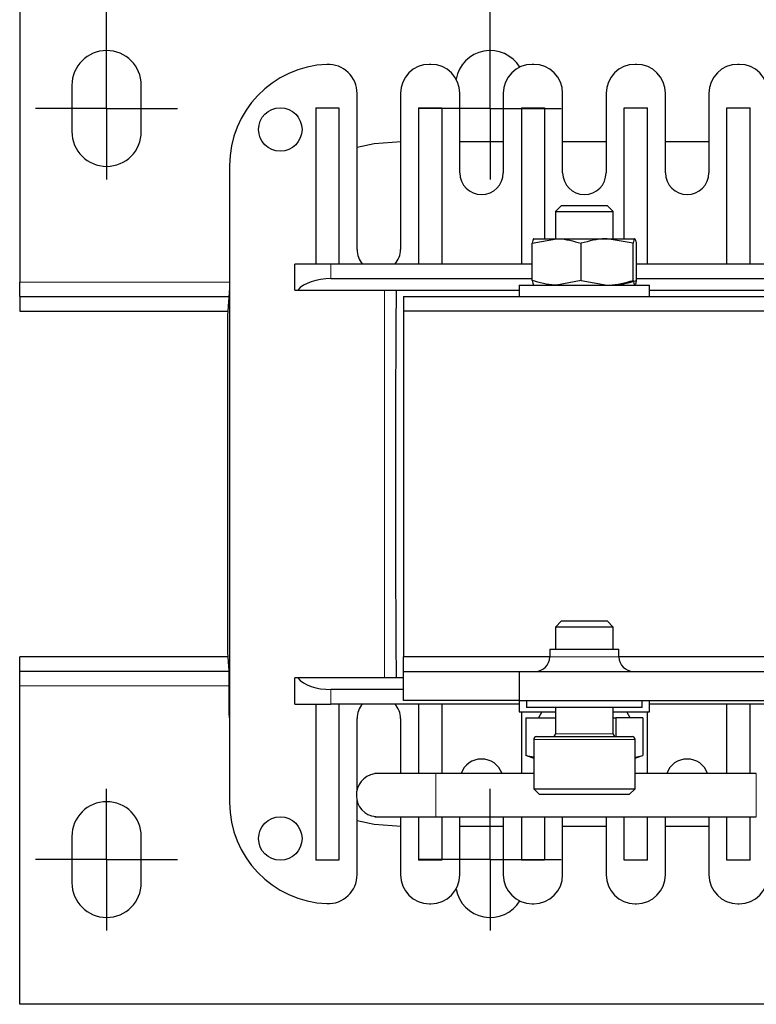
# Model space of a CAD drawing. Header units: millimetres. Extents: x 5 to 418, y 2 to 292.
# Tile 3 of 43: x 59 to 85, y 80 to 114. Entities that reach past the tile are written whole.
import ezdxf

# ---------------------------------------------------------------- set-up
doc = ezdxf.new("R2010")
doc.units = ezdxf.units.MM
doc.layers.add('SLD-0', color=7, linetype='Continuous')
doc.styles.add('SLDTEXTSTYLE0', font='TXT', dxfattribs={"width": 0.605})
doc.dimstyles.new('SLDDIMSTYLE0', dxfattribs={"dimtxt": 3.5, "dimasz": 3.302, "dimexe": 0, "dimexo": 0.0625, "dimgap": 0.875, "dimtad": 1, "dimlfac": 2, "dimrnd": 1e-09, "dimzin": 12, "dimdsep": 46, "dimtxsty": 'SLDTEXTSTYLE0', "dimsah": 1, "dimcen": 0.09, "dimadec": 0, "dimazin": 3, "dimtfac": 1, "dimtofl": 0, "dimtmove": 0, "dimatfit": 3, "dimfxl": 1, "dimfrac": 2, "dimtolj": 1, "dimtzin": 12, "dimarcsym": 0})

# ---------------------------------------------------------------- blocks, each defined once
blk = doc.blocks.new('_D_6')
at = {"layer": 'SLD-0'}
for p, q in [((75.631, 113.721), (75.631, 124.775)), ((132.131, 113.721), (132.131, 124.775)), ((75.631, 123.775), (132.131, 123.775))]:
    blk.add_line(p, q, dxfattribs=at)
for points in [[(75.631, 123.775), (78.933, 123.267), (78.933, 124.283)], [(132.131, 123.775), (128.829, 124.283), (128.829, 123.267)]]:
    blk.add_solid(points, dxfattribs=at)
at = {"layer": 'SLD-0', "insert": (99.87, 128.287), "char_height": 3.5, "attachment_point": 1, "style": 'SLDTEXTSTYLE0'}
blk.add_mtext('113', dxfattribs=at)
blk = doc.blocks.new('_D_7')
at = {"layer": 'SLD-0'}
for p, q in [((62.381, 112.071), (62.381, 132.722)), ((145.381, 112.071), (145.381, 132.722)), ((62.381, 131.722), (145.381, 131.722))]:
    blk.add_line(p, q, dxfattribs=at)
for points in [[(62.381, 131.722), (65.683, 131.214), (65.683, 132.23)], [(145.381, 131.722), (142.079, 132.23), (142.079, 131.214)]]:
    blk.add_solid(points, dxfattribs=at)
at = {"layer": 'SLD-0', "insert": (99.87, 136.233), "char_height": 3.5, "attachment_point": 1, "style": 'SLDTEXTSTYLE0'}
blk.add_mtext('166', dxfattribs=at)
blk = doc.blocks.new('SW_CENTERMARKSYMBOL_0')
at = {"layer": 'SLD-0', "color": 0}
for p, q in [((0, 1.25), (0, 2.45)), ((0, 0), (0, 1.25)), ((-1.25, 0), (-2.45, 0)), ((0, 0), (-1.25, 0)), ((0, 0), (0, -1.25)), ((0, 0), (1.25, 0)), ((1.25, 0), (2.45, 0)), ((0, -1.25), (0, -2.45))]:
    blk.add_line(p, q, dxfattribs=at)
blk = doc.blocks.new('SW_CENTERMARKSYMBOL_1')
at = {"layer": 'SLD-0', "color": 0}
for p, q in [((0, 1.25), (0, 2.45)), ((0, 0), (0, 1.25)), ((-1.25, 0), (-2.45, 0)), ((0, 0), (-1.25, 0)), ((0, 0), (0, -1.25)), ((0, 0), (1.25, 0)), ((1.25, 0), (2.45, 0)), ((0, -1.25), (0, -2.45))]:
    blk.add_line(p, q, dxfattribs=at)
blk = doc.blocks.new('SW_CENTERMARKSYMBOL_4')
at = {"layer": 'SLD-0', "color": 0}
for p, q in [((0, 1.25), (0, 2.45)), ((0, 0), (0, 1.25)), ((-1.25, 0), (-2.45, 0)), ((0, 0), (-1.25, 0)), ((0, 0), (0, -1.25)), ((0, 0), (1.25, 0)), ((1.25, 0), (2.45, 0)), ((0, -1.25), (0, -2.45))]:
    blk.add_line(p, q, dxfattribs=at)
blk = doc.blocks.new('SW_CENTERMARKSYMBOL_6')
at = {"layer": 'SLD-0', "color": 0}
for p, q in [((0, 1.25), (0, 2.45)), ((0, 0), (0, 1.25)), ((-1.25, 0), (-2.45, 0)), ((0, 0), (-1.25, 0)), ((0, 0), (0, -1.25)), ((0, 0), (1.25, 0)), ((1.25, 0), (2.45, 0)), ((0, -1.25), (0, -2.45))]:
    blk.add_line(p, q, dxfattribs=at)

msp = doc.modelspace()

# ---------------------------------------------------------------- linework, layer by layer
at = {"color": 7, "linetype": 'Continuous', "lineweight": 25}
for p, q in [((59.3809, 116.2715), (59.3809, 105.2715)), ((73.5809, 112.7965), (73.5309, 112.7965)), ((77.1309, 112.7965), (77.0809, 112.7965)), ((80.6809, 112.7965), (80.6309, 112.7965)), ((84.2309, 112.7965), (84.1809, 112.7965)), ((61.1809, 112.0715), (61.1809, 110.4715)), ((63.5809, 110.4715), (63.5809, 112.0715)), ((71.0309, 106.3965), (71.0309, 111.7945)), ((72.5309, 111.7965), (72.5309, 106.3965)), ((74.5809, 109.0465), (74.5809, 111.7965)), ((76.0809, 111.7965), (76.0809, 109.0465)), ((78.1309, 109.0465), (78.1309, 111.7965)), ((79.6309, 111.7965), (79.6309, 109.0465)), ((81.6809, 109.0465), (81.6809, 111.7965)), ((83.1809, 111.7965), (83.1809, 109.0465)), ((69.6059, 111.2965), (70.4059, 111.2965)), ((69.6059, 111.2965), (69.6059, 105.8965)), ((70.4059, 111.2965), (70.4059, 105.8965)), ((73.1559, 111.2965), (73.1559, 105.8965)), ((73.1559, 111.2965), (73.9559, 111.2965)), ((73.9559, 111.2965), (73.9559, 105.8965)), ((76.7059, 111.2965), (76.7059, 105.8965)), ((76.7059, 111.2965), (77.5059, 111.2965)), ((77.5059, 111.2965), (77.5059, 106.7715)), ((80.2559, 106.7715), (80.2559, 111.2965)), ((80.2559, 111.2965), (81.0559, 111.2965)), ((81.0559, 105.8965), (81.0559, 111.2965)), ((83.8059, 105.8965), (83.8059, 111.2965)), ((83.8059, 111.2965), (84.6059, 111.2965)), ((84.6059, 105.8965), (84.6059, 111.2965)), ((76.0809, 110.1215), (74.5809, 110.1215)), ((79.6309, 110.1215), (78.1309, 110.1215)), ((83.1809, 110.1215), (81.6809, 110.1215)), ((66.6309, 109.2965), (66.6309, 87.2965)), ((78.0956, 107.9215), (77.8809, 107.7067)), ((78.0956, 107.9215), (79.6661, 107.9215)), ((79.8809, 107.7067), (79.6661, 107.9215)), ((77.8809, 107.7067), (77.8809, 106.7715)), ((77.8809, 107.7067), (79.8809, 107.7067)), ((79.8809, 106.7715), (79.8809, 107.7067)), ((77.0769, 106.6152), (77.9222, 106.7715)), ((77.0769, 105.3278), (77.0769, 106.6152)), ((77.1309, 106.7715), (77.1281, 106.7699)), ((77.1337, 106.7715), (77.9222, 106.7715)), ((77.9222, 106.7715), (79.6695, 106.7715)), ((78.7675, 105.3278), (78.7675, 106.6152)), ((80.5714, 106.6152), (79.6695, 106.7715)), ((79.6695, 106.7715), (80.6281, 106.7715)), ((80.5714, 105.3278), (80.5714, 106.6152)), ((80.6281, 106.7715), (80.6309, 106.7715)), ((80.6337, 106.7699), (80.6309, 106.7715)), ((80.6848, 105.3278), (80.6848, 106.6152)), ((69.6059, 105.8965), (68.8809, 105.8965)), ((68.8809, 104.9965), (68.8809, 105.8965)), ((69.641, 105.8965), (69.6059, 105.8965)), ((70.1309, 105.8965), (69.641, 105.8965)), ((77.0769, 105.8965), (70.1309, 105.8965)), ((87.6309, 105.8965), (80.6848, 105.8965)), ((59.3809, 104.7715), (59.3809, 105.2715)), ((70.1309, 105.3965), (77.0769, 105.3965)), ((76.6309, 105.1715), (76.6309, 104.7715)), ((76.6309, 105.1715), (81.1309, 105.1715)), ((77.1281, 105.1731), (77.1309, 105.1715)), ((78.7675, 105.3278), (77.9222, 105.1715)), ((78.7675, 105.3278), (79.6695, 105.1715)), ((80.6309, 105.1715), (80.6337, 105.1731)), ((80.6848, 105.3965), (87.6309, 105.3965)), ((81.1309, 104.7715), (81.1309, 105.1715)), ((68.8809, 104.9965), (68.9853, 104.9965)), ((68.9853, 104.9965), (76.6309, 104.9965)), ((81.1309, 104.9965), (88.7765, 104.9965)), ((59.3809, 104.7715), (59.3809, 104.2715)), ((59.3809, 104.7715), (66.5912, 104.7715)), ((72.6309, 104.7715), (85.1309, 104.7715)), ((72.6309, 104.7715), (72.6309, 104.2715)), ((59.3809, 104.2715), (66.5578, 104.2715)), ((66.5559, 104.1215), (66.5559, 92.4715)), ((72.6309, 104.2715), (72.6309, 92.3215)), ((135.1309, 104.2715), (72.6309, 104.2715)), ((78.0956, 93.5715), (77.8809, 93.3567)), ((78.0956, 93.5715), (79.6661, 93.5715)), ((79.8809, 93.3567), (79.6661, 93.5715)), ((77.8809, 93.3567), (77.8809, 92.5965)), ((79.8809, 93.3567), (77.8809, 93.3567)), ((79.8809, 92.5965), (79.8809, 93.3567)), ((77.6859, 92.5965), (77.6859, 92.3215)), ((77.6859, 92.5965), (80.0759, 92.5965)), ((80.0759, 92.3215), (80.0759, 92.5965)), ((59.3809, 91.8215), (59.3809, 92.3215)), ((66.5578, 92.3215), (59.3809, 92.3215)), ((72.6309, 91.8215), (72.6309, 92.3215)), ((77.6859, 92.3215), (72.6309, 92.3215)), ((87.3809, 92.3215), (80.0759, 92.3215)), ((66.606, 92.1358), (66.606, 90.7965)), ((66.5912, 91.8215), (59.3809, 91.8215)), ((59.3809, 91.3215), (59.3809, 91.8215)), ((68.8809, 90.6965), (68.8809, 91.5965)), ((68.9853, 91.5965), (68.8809, 91.5965)), ((72.6309, 91.5965), (68.9853, 91.5965)), ((72.6309, 90.8215), (72.6309, 91.8215)), ((72.6309, 91.8215), (76.6309, 91.8215)), ((76.6309, 91.8215), (76.6309, 90.8215)), ((76.6309, 91.8215), (86.3809, 91.8215)), ((59.3809, 80.3215), (59.3809, 91.3215)), ((72.6309, 91.1965), (70.1309, 91.1965)), ((66.6059, 90.7965), (66.6059, 90.5465)), ((66.6309, 90.7965), (66.6059, 90.7965)), ((68.8809, 90.6965), (69.6059, 90.6965)), ((69.6059, 90.6965), (69.6059, 85.2965)), ((69.6059, 90.6965), (69.641, 90.6965)), ((69.641, 90.6965), (70.1309, 90.6965)), ((76.6309, 90.6965), (70.1309, 90.6965)), ((70.4059, 90.6965), (70.4059, 85.2965)), ((76.6309, 90.8215), (72.6309, 90.8215)), ((73.1559, 90.6965), (73.1559, 88.2965)), ((73.9559, 90.6965), (73.9559, 88.2965)), ((76.6309, 90.8215), (76.6309, 90.4215)), ((76.6309, 90.8215), (86.3809, 90.8215)), ((76.8809, 90.8215), (76.8809, 90.5715)), ((80.8809, 90.5715), (76.8809, 90.5715)), ((77.8809, 90.5715), (77.8809, 89.6715)), ((79.8809, 89.6715), (79.8809, 90.5715)), ((80.8809, 90.5715), (80.8809, 90.8215)), ((81.1309, 90.4215), (81.1309, 90.8215)), ((87.0059, 90.6965), (81.1309, 90.6965)), ((83.8059, 88.2965), (83.8059, 90.6965)), ((84.6059, 88.2965), (84.6059, 90.6965)), ((71.0309, 87.7385), (71.0309, 90.1965)), ((72.5309, 90.1965), (72.5309, 88.2965)), ((76.6309, 90.4215), (77.8809, 90.4215)), ((76.7059, 90.4215), (76.7059, 88.2965)), ((76.862, 90.2215), (76.862, 88.92)), ((76.862, 90.2215), (77.8809, 90.2215)), ((77.4109, 90.4215), (77.2954, 90.2215)), ((79.8809, 90.4215), (81.1309, 90.4215)), ((79.8809, 90.2215), (79.9652, 90.2215)), ((79.9652, 90.2215), (79.9652, 89.5727)), ((80.8998, 90.2215), (79.9652, 90.2215)), ((80.4664, 90.2215), (80.3509, 90.4215)), ((80.8998, 90.2215), (80.8998, 88.92)), ((81.0559, 88.2965), (81.0559, 90.4215)), ((77.1309, 89.4715), (77.1309, 87.7715)), ((77.2309, 89.5715), (80.5309, 89.5715)), ((80.6309, 87.7715), (80.6309, 89.4715)), ((76.9068, 88.9105), (76.862, 88.92)), ((76.9044, 88.9039), (77.1309, 88.8215)), ((80.6309, 88.8633), (80.8998, 88.92)), ((80.6309, 88.8215), (80.8574, 88.9039)), ((71.7559, 88.2965), (71.6473, 88.2965)), ((73.7559, 88.2965), (71.7559, 88.2965)), ((77.1309, 88.2965), (73.7559, 88.2965)), ((84.8184, 88.2965), (80.6309, 88.2965)), ((77.1309, 87.7715), (77.3309, 87.5715)), ((77.1309, 87.7715), (80.6309, 87.7715)), ((80.4309, 87.5715), (80.6309, 87.7715)), ((80.4309, 87.5715), (77.3309, 87.5715)), ((71.0309, 84.7985), (71.0309, 87.3544)), ((71.5353, 86.8296), (71.7559, 86.7965)), ((71.6473, 86.7965), (71.7559, 86.7965)), ((71.7559, 86.7965), (73.7559, 86.7965)), ((72.5309, 86.7965), (72.5309, 84.7965)), ((73.1559, 86.7965), (73.1559, 85.2965)), ((73.7559, 86.7965), (84.8184, 86.7965)), ((73.9559, 86.7965), (73.9559, 85.2965)), ((74.5809, 84.7965), (74.5809, 86.7965)), ((76.0809, 86.7965), (76.0809, 84.7965)), ((76.7059, 86.7965), (76.7059, 85.2965)), ((77.5059, 86.7965), (77.5059, 85.2965)), ((78.1309, 84.7965), (78.1309, 86.7965)), ((79.6309, 86.7965), (79.6309, 84.7965)), ((80.2559, 85.2965), (80.2559, 86.7965)), ((81.0559, 85.2965), (81.0559, 86.7965)), ((81.6809, 84.7965), (81.6809, 86.7965)), ((83.1809, 86.7965), (83.1809, 84.7965)), ((83.8059, 85.2965), (83.8059, 86.7965)), ((84.6059, 85.2965), (84.6059, 86.7965)), ((74.5809, 86.4715), (76.0809, 86.4715)), ((78.1309, 86.4715), (79.6309, 86.4715)), ((81.6809, 86.4715), (83.1809, 86.4715)), ((61.1809, 86.1215), (61.1809, 84.5215)), ((63.5809, 84.5215), (63.5809, 86.1215)), ((70.4059, 85.2965), (69.6059, 85.2965)), ((73.9559, 85.2965), (73.1559, 85.2965)), ((77.5059, 85.2965), (76.7059, 85.2965)), ((81.0559, 85.2965), (80.2559, 85.2965)), ((84.6059, 85.2965), (83.8059, 85.2965)), ((73.5309, 83.7965), (73.5809, 83.7965)), ((77.0809, 83.7965), (77.1309, 83.7965)), ((80.6309, 83.7965), (80.6809, 83.7965)), ((84.1809, 83.7965), (84.2309, 83.7965)), ((87.0059, 80.3215), (59.3809, 80.3215))]:
    msp.add_line(p, q, dxfattribs=at)
at = {"color": 7, "linetype": 'Continuous', "lineweight": 18}
for p, q in [((70.1309, 105.8965), (70.1309, 105.3965)), ((59.3809, 105.2715), (66.6309, 105.2715)), ((71.9809, 91.5965), (71.9809, 104.9965)), ((77.6859, 92.3215), (80.0759, 92.3215)), ((66.606, 91.3215), (59.3809, 91.3215)), ((70.1309, 91.1965), (70.1309, 90.6965)), ((66.6309, 90.5465), (66.6059, 90.5465)), ((80.6309, 89.4715), (77.1309, 89.4715)), ((77.8809, 89.6715), (79.8809, 89.6715)), ((73.7559, 88.2965), (73.7559, 86.8296)), ((84.8184, 88.2965), (84.8184, 86.8296)), ((73.7559, 86.8296), (73.7559, 86.7965)), ((84.8184, 86.8296), (84.8184, 86.7965))]:
    msp.add_line(p, q, dxfattribs=at)
at = {"color": 7, "linetype": 'Continuous', "lineweight": 25, "flags": 128}
for points in [[(72.5559, 110.1215), (71.6173, 110.0476), (71.0309, 109.9244)], [(66.6309, 105.0672), (66.6298, 105.0601), (66.5559, 104.1215)], [(66.5559, 92.4715), (66.6298, 91.5329), (66.6309, 91.5257)], [(71.0309, 86.6685), (71.6173, 86.5453), (72.5559, 86.4715)]]:
    msp.add_lwpolyline(points, dxfattribs=at)
at = {"color": 7, "linetype": 'Continuous', "lineweight": 25}
for centre in [(68.3809, 110.5465), (68.3809, 86.0465)]:
    msp.add_circle(centre, 0.75, dxfattribs=at)
for centre, radius, start, end in [((62.3809, 112.0715), 1.2, 0, 180), ((75.6309, 112.0715), 1.2, 31.6013, 169.52917), ((70.1309, 109.2965), 3.5, 92.29244, 180), ((70.0309, 111.7945), 1, 0, 92.29244), ((73.5309, 111.7965), 1, 90, 180), ((73.5809, 111.7965), 1, 0, 90), ((77.0809, 111.7965), 1, 90, 180), ((77.1309, 111.7965), 1, 0, 90), ((80.6309, 111.7965), 1, 90, 180), ((80.6809, 111.7965), 1, 0, 90), ((84.1809, 111.7965), 1, 90, 180), ((84.2309, 111.7965), 1, 0, 90), ((62.3809, 110.4715), 1.2, 180, 0), ((75.3309, 109.0465), 0.75, 180, 0), ((78.8809, 109.0465), 0.75, 180, 0), ((82.4309, 109.0465), 0.75, 180, 0), ((71.7809, 106.3965), 0.75, 180, 221.81031), ((71.7809, 106.3965), 0.75, 318.18969, 0), ((970.1684, 98.2965), 897.8125, 179.5724215, 180.4275785), ((77.1859, 92.3215), 0.5, 270, 0), ((80.5759, 92.3215), 0.5, 180, 270), ((71.7809, 90.1965), 0.75, 138.18969, 180), ((71.7809, 90.1965), 0.75, 0, 41.81031), ((77.2309, 89.4715), 0.1, 90, 180), ((77.7809, 89.6715), 0.1, 270, 0), ((79.9809, 89.6715), 0.1, 180, 270), ((80.5309, 89.4715), 0.1, 0, 90), ((75.3309, 88.0465), 0.75, 19.47122, 160.52878), ((82.4309, 88.0465), 0.75, 19.47122, 160.52878), ((71.7559, 87.5465), 0.75, 90, 252.89281), ((62.3809, 86.1215), 1.2, 0, 180), ((70.1309, 87.2965), 3.5, 180, 267.70756), ((70.0309, 84.7985), 1, 267.70756, 0), ((73.5309, 84.7965), 1, 180, 270), ((73.5809, 84.7965), 1, 270, 0), ((77.0809, 84.7965), 1, 180, 270), ((77.1309, 84.7965), 1, 270, 0), ((80.6309, 84.7965), 1, 180, 270), ((80.6809, 84.7965), 1, 270, 0), ((84.1809, 84.7965), 1, 180, 270), ((84.2309, 84.7965), 1, 270, 0), ((62.3809, 84.5215), 1.2, 180, 0), ((75.6309, 84.5215), 1.2, 190.47083, 328.3987)]:
    msp.add_arc(centre, radius, start, end, dxfattribs=at)
for centre, start_param, end_param in [((70.1309, 104.7298), 1.5707963, 2.7300758), ((70.1309, 91.8631), 3.5531095, 4.712389)]:
    msp.add_ellipse(centre, major_axis=(1.25, 0), ratio=0.5333333, start_param=start_param, end_param=end_param, dxfattribs=at)
for points, knots in [([(77.1337, 106.7715), (77.1296, 106.77), (77.1104, 106.7632), (77.0917, 106.6803), (77.0769, 106.6152)], [0, 0, 0, 0, 0.213336, 1, 1, 1, 1]), ([(77.9222, 106.7715), (77.9422, 106.7713), (78.2277, 106.7691), (78.5074, 106.6893), (78.7675, 106.6152)], [0, 0, 0, 0, 0.0701742, 1, 1, 1, 1]), ([(79.6695, 106.7715), (79.6481, 106.7713), (79.3435, 106.7691), (79.045, 106.6893), (78.7675, 106.6152)], [0, 0, 0, 0, 0.0701742, 1, 1, 1, 1]), ([(80.6281, 106.7715), (80.624, 106.77), (80.6049, 106.7632), (80.5862, 106.6803), (80.5714, 106.6152)], [0, 0, 0, 0, 0.213336, 1, 1, 1, 1]), ([(80.6848, 106.6152), (80.6814, 106.6325), (80.6629, 106.725), (80.6437, 106.7506), (80.6281, 106.7715)], [0, 0, 0, 0, 0.1873629, 1, 1, 1, 1]), ([(77.9222, 105.1715), (77.9022, 105.1716), (77.6167, 105.1738), (77.337, 105.2536), (77.0769, 105.3278)], [0, 0, 0, 0, 0.0701742, 1, 1, 1, 1]), ([(77.0769, 105.3278), (77.0917, 105.2609), (77.1086, 105.1841), (77.1259, 105.176), (77.1281, 105.175)], [0, 0, 0, 0, 0.8702367, 1, 1, 1, 1]), ([(79.6695, 105.1715), (79.6908, 105.1716), (79.9954, 105.1738), (80.2939, 105.2536), (80.5714, 105.3278)], [0, 0, 0, 0, 0.0701742, 1, 1, 1, 1]), ([(79.8396, 105.1715), (79.8596, 105.1716), (80.145, 105.1738), (80.4248, 105.2536), (80.6848, 105.3278)], [0, 0, 0, 0, 0.0701742, 1, 1, 1, 1]), ([(80.5714, 105.3278), (80.5862, 105.2626), (80.6049, 105.1798), (80.624, 105.1729), (80.6281, 105.1715)], [0, 0, 0, 0, 0.786664, 1, 1, 1, 1]), ([(80.6336, 105.1839), (80.6473, 105.2027), (80.6647, 105.2263), (80.6814, 105.3104), (80.6848, 105.3278)], [0, 0, 0, 0, 0.7929355, 1, 1, 1, 1]), ([(66.6059, 90.5465), (66.6043, 90.4166), (66.6025, 90.2763), (66.6289, 90.1395), (66.6309, 90.1294)], [0, 0, 0, 0, 0.9258806, 1, 1, 1, 1]), ([(77.1309, 88.8601), (77.0853, 88.8647), (76.9949, 88.8738), (76.906, 88.9047), (76.862, 88.92)], [0, 0, 0, 0, 0.5053529, 1, 1, 1, 1])]:
    msp.add_open_spline(points, degree=3, knots=knots, dxfattribs=at)

# ---------------------------------------------------------------- block references
at = {"layer": 'SLD-0'}
for name, p in [('SW_CENTERMARKSYMBOL_0', (62.3809, 111.2715)), ('SW_CENTERMARKSYMBOL_4', (75.6309, 111.2715)), ('SW_CENTERMARKSYMBOL_1', (62.3809, 85.3215)), ('SW_CENTERMARKSYMBOL_6', (75.6309, 85.3215))]:
    msp.add_blockref(name, p, dxfattribs=at)

# ---------------------------------------------------------------- dimensions: what is measured, and where the dimension line sits
for base, p1, p2, picture, middle in [((145.3809, 131.7216), (62.3809, 112.0715), (145.3809, 112.0715), '_D_7', (103.8809, 131.7216)), ((132.1309, 123.7755), (75.6309, 113.7215), (132.1309, 113.7215), '_D_6', (103.8809, 123.7755))]:
    dim = msp.add_linear_dim(base=base, p1=p1, p2=p2, dimstyle='SLDDIMSTYLE0', dxfattribs=at)
    dim.commit()
    dim.dimension.update_dxf_attribs({"geometry": picture, "text_midpoint": middle, "dimtype": 160})

doc.saveas('drawing.dxf')
